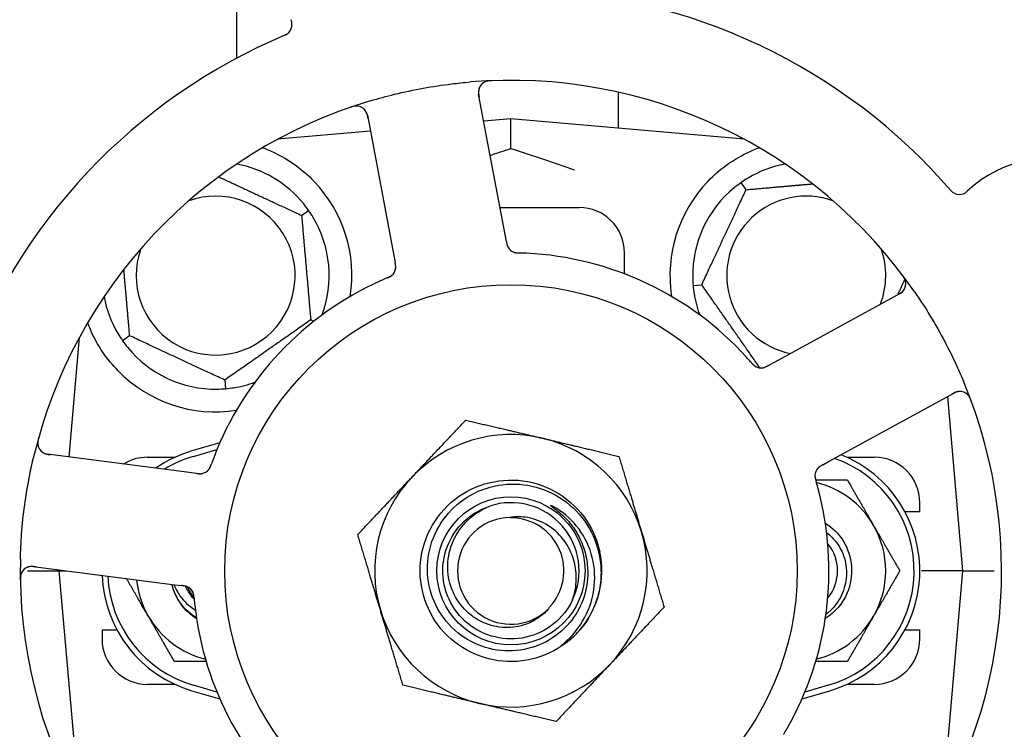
# Model space of a CAD drawing. Header units: inches. Extents: x 5 to 1128, y -85 to 748.
# Tile 60 of 256: x 125.88 to 128.59, y 226.7 to 228.65. Entities that reach past the tile are written whole.
import ezdxf

# ---------------------------------------------------------------- set-up
doc = ezdxf.new("R2010")
doc.units = ezdxf.units.IN
doc.header["$LTSCALE"] = 32
doc.header["$MEASUREMENT"] = 0
doc.layers.add('Dimension (ANSI)', color=7, linetype='Continuous', lineweight=25)
doc.layers.add('Visible (ANSI)', color=7, linetype='Continuous', lineweight=30)
doc.styles.add('Note Text (ANSI)', font='tahoma.ttf')
doc.dimstyles.new('SB Fraction-16 (ANSI)', dxfattribs={"dimscale": 32, "dimtxt": 0.125, "dimasz": 0.098425, "dimexe": 0.125, "dimexo": 0.0625, "dimgap": 0.031496, "dimtad": 0, "dimtih": 1, "dimtoh": 1, "dimdec": 4, "dimrnd": 1e-08, "dimzin": 0, "dimdsep": 46, "dimlunit": 5, "dimtxsty": 'Note Text (ANSI)', "dimcen": 0.09, "dimdle": 0.393701, "dimclrd": 256, "dimclre": 256, "dimclrt": 256, "dimadec": 0, "dimazin": 3, "dimtfac": 0.96, "dimtofl": 0, "dimtmove": 0, "dimatfit": 3, "dimfxl": 1, "dimfrac": 2, "dimtolj": 1, "dimtzin": 12, "dimlwd": -1, "dimlwe": -1, "dimarcsym": 0})

# ---------------------------------------------------------------- blocks, each defined once
blk = doc.blocks.new('*D16')
at = {"layer": 'Defpoints', "color": 0, "transparency": 16777216}
for p in [(170.3073, 471.9837), (79.417, 159.272), (130.3698, 159.272)]:
    blk.add_point(p, dxfattribs=at)
at = {"layer": 'Dimension (ANSI)', "transparency": 16777216}
for p, q in [((168.3073, 471.9837), (75.417, 471.9837)), ((79.417, 468.8341), (79.417, 327.6609)), ((79.417, 162.4216), (79.417, 320.5948)), ((128.3698, 159.272), (75.417, 159.272))]:
    blk.add_line(p, q, dxfattribs=at)
for points in [[(78.8921, 468.8341), (79.9419, 468.8341), (79.417, 471.9837)], [(78.8921, 162.4216), (79.9419, 162.4216), (79.417, 159.272)]]:
    blk.add_solid(points, dxfattribs=at)
at = {"layer": 'Dimension (ANSI)', "transparency": 16777216, "insert": (67.2142, 326.653), "char_height": 4, "attachment_point": 1, "style": 'Note Text (ANSI)'}
blk.add_mtext('\\A1;312 11/16', dxfattribs=at)

msp = doc.modelspace()

# ---------------------------------------------------------------- linework, layer by layer
at = {"layer": 'Visible (ANSI)'}
for p, q in [((126.478, 282.60308), (126.478, 228.54487)), ((127.528, 228.45158), (127.528, 228.35214)), ((127.21691, 228.05967), (127.14405, 228.44587)), ((126.83795, 228.38812), (126.91081, 228.00193)), ((127.233, 228.37795), (127.1581, 228.3714)), ((127.233, 228.29648), (127.233, 228.37795)), ((127.87499, 228.32178), (127.233, 228.37795)), ((126.84625, 228.34412), (126.59102, 228.32178)), ((127.87993, 228.18317), (127.86626, 228.20269)), ((126.65697, 228.11228), (126.67649, 228.12594)), ((127.20285, 228.1342), (127.4205, 228.1342)), ((127.22059, 228.04015), (127.21691, 228.05967)), ((126.91081, 228.00193), (126.9145, 227.98237)), ((127.5455, 227.95149), (127.5455, 228.0092)), ((127.73419, 227.91947), (127.75793, 227.92154)), ((128.30348, 227.8974), (127.95869, 227.70877)), ((126.68213, 227.8247), (126.69056, 227.82077)), ((126.04542, 227.77619), (126.01665, 227.44741)), ((126.04368, 227.77295), (126.04514, 227.77295)), ((126.18403, 227.78112), (126.16452, 227.76746)), ((127.95869, 227.70877), (127.94124, 227.69922)), ((126.44566, 227.65912), (126.44774, 227.63539)), ((128.1082, 227.4355), (128.45299, 227.62413)), ((128.47675, 227.1342), (128.43476, 227.61416)), ((126.43207, 227.48653), (126.3555, 227.4642)), ((126.34785, 227.40488), (125.95804, 227.45493)), ((126.233, 227.4467), (126.30855, 227.4467)), ((126.35988, 227.4492), (126.42415, 227.46795)), ((128.15746, 227.4467), (128.233, 227.4467)), ((128.09077, 227.42596), (128.1082, 227.4355)), ((126.36756, 227.40235), (126.34785, 227.40488)), ((128.358, 227.2967), (128.358, 227.3217)), ((128.358, 227.2967), (128.31717, 227.2967)), ((125.90326, 227.1342), (125.98925, 227.1342)), ((125.91837, 227.14597), (126.30818, 227.09592)), ((125.98948, 227.13684), (125.98925, 227.1342)), ((125.98925, 227.1342), (126.01001, 227.1342)), ((125.98925, 227.1342), (126.04542, 226.49222)), ((128.47675, 227.1342), (128.36217, 227.1342)), ((128.42059, 226.49222), (128.47675, 227.1342)), ((128.47675, 227.1342), (128.56274, 227.1342)), ((126.30818, 227.09592), (126.32792, 227.09338)), ((126.108, 226.9717), (126.14884, 226.9717)), ((126.108, 226.9717), (126.108, 226.9467)), ((128.31717, 226.9717), (128.358, 226.9717)), ((128.358, 226.9467), (128.358, 226.9717)), ((126.30855, 226.8217), (126.233, 226.8217)), ((126.3555, 226.8042), (126.43207, 226.78187)), ((126.42415, 226.80045), (126.35988, 226.8192)), ((128.03393, 226.78187), (128.1105, 226.8042)), ((128.10613, 226.8192), (128.04185, 226.80045)), ((128.233, 226.8217), (128.15746, 226.8217))]:
    msp.add_line(p, q, dxfattribs=at)
for radius in [0.7875, 0.20385]:
    msp.add_circle((127.233, 227.1342), radius, dxfattribs=at)
for centre, radius, start, end in [((127.233, 227.1342), 1.6, 40.81714, 88.5497), ((126.59944, 228.63739), 0.03125, 292.85452, 25.80207), ((127.233, 227.1342), 1.6, 112.81714, 160.5497), ((127.233, 227.1342), 1.35, 34.62287, 94.74397), ((127.17476, 228.45166), 0.03125, 92.53135, 190.68342), ((127.233, 227.1342), 1.35, 106.62287, 166.74397), ((126.80724, 228.38233), 0.03125, 10.68342, 108.83549), ((128.71342, 227.94415), 0.325, 283.56477, 133.80207), ((126.4205, 227.9467), 0.3125, 39.15807, 79.28378), ((128.0455, 227.9467), 0.3125, 100.71622, 120.84193), ((126.4205, 227.9467), 0.375, 351.21293, 43.75453), ((128.0455, 227.9467), 0.375, 136.24547, 188.78707), ((128.0455, 227.9467), 0.3125, 129.15807, 180.84193), ((128.46684, 228.20127), 0.03125, 220.85452, 313.80207), ((126.4205, 227.9467), 0.21875, 160.34111, 109.65889), ((128.0455, 227.9467), 0.21875, 70.34111, 258.47873), ((127.4205, 228.0092), 0.125, 0, 90), ((126.4205, 227.9467), 0.3125, 339.72028, 30.84193), ((127.25237, 228.04024), 0.03125, 208.67765, 250.13682), ((128.0455, 227.9467), 0.21875, 338.88811, 19.65889), ((127.233, 227.1342), 0.875, 42.19111, 87.17573), ((126.88486, 227.97091), 0.03125, 311.46904, 353.46837), ((128.28848, 227.92482), 0.03125, 298.68342, 36.83549), ((127.233, 227.1342), 0.875, 114.19111, 159.17573), ((126.4205, 227.9467), 0.3125, 190.71622, 210.84193), ((128.0455, 227.9467), 0.3125, 189.15807, 200.27972), ((126.4205, 227.9467), 0.3125, 219.15807, 270.84193), ((127.92118, 227.72387), 0.03125, 239.46904, 281.46837), ((126.4205, 227.9467), 0.375, 224.27762, 278.78707), ((126.4205, 227.9467), 0.3125, 279.15807, 290.27972), ((127.233, 227.1342), 1.35, 322.62287, 22.74397), ((128.46799, 227.59671), 0.03125, 20.53135, 118.68342), ((127.233, 227.1342), 0.375, 76.68342, 136.68342), ((125.96202, 227.48593), 0.03125, 164.53135, 262.68342), ((127.233, 227.1342), 0.375, 16.68342, 76.68342), ((126.233, 227.3217), 0.125, 90, 121.69426), ((126.45175, 227.1342), 0.34375, 106.2602, 124.73634), ((126.45175, 227.1342), 0.32812, 106.2602, 121.61609), ((128.01425, 227.1342), 0.34375, 286.2602, 68.3076), ((128.233, 227.3217), 0.125, 0, 90), ((128.01425, 227.1342), 0.32812, 286.2602, 70.60541), ((126.37729, 227.43261), 0.03125, 280.67765, 322.13682), ((127.233, 227.1342), 0.375, 136.68342, 196.68342), ((128.10069, 227.39576), 0.03125, 136.67765, 178.13682), ((128.01425, 227.1342), 0.25, 30, 76.26096), ((127.233, 227.1342), 0.875, 330.19111, 15.17573), ((127.233, 227.1342), 0.1875, 334.71096, 108.15663), ((127.233, 227.1342), 0.14696, 91.25861, 315.29572), ((127.233, 227.1342), 0.14583, 316.55117, 90.00317), ((128.01425, 227.1342), 0.25, 330, 30), ((127.233, 227.1342), 0.375, 316.68342, 16.68342), ((128.01425, 227.1342), 0.11727, 320.56429, 39.43571), ((127.233, 227.1342), 0.25, 319.96044, 12.10596), ((127.233, 227.1342), 1.35, 178.62287, 238.74397), ((125.91439, 227.11497), 0.03125, 82.68342, 180.83549), ((126.45175, 227.1342), 0.34375, 182.10255, 253.7398), ((126.45175, 227.1342), 0.32812, 182.55546, 253.7398), ((126.45175, 227.1342), 0.25, 185.68783, 210), ((126.45175, 227.1342), 0.15625, 195.94214, 199.71036), ((126.32966, 227.06165), 0.03125, 23.46904, 65.46837), ((126.45175, 227.1342), 0.11727, 202.2465, 219.43252), ((127.233, 227.1342), 0.875, 186.19111, 231.17573), ((127.233, 227.1342), 0.375, 196.68342, 256.68342), ((127.233, 227.1342), 1.6, 184.81714, 232.5497), ((126.45175, 227.1342), 0.25, 210, 256.26096), ((128.01425, 227.1342), 0.25, 283.73904, 330), ((127.233, 227.1342), 0.25, 316.19222, 319.96044), ((126.233, 226.9467), 0.125, 180, 270), ((128.233, 226.9467), 0.125, 270, 0), ((127.233, 227.1342), 0.375, 256.68342, 316.68342)]:
    msp.add_arc(centre, radius, start, end, dxfattribs=at)
for points, knots in [([(126.84681, 228.42778), (126.86878, 228.43434), (126.89078, 228.4403), (126.93884, 228.45204), (126.96526, 228.45766), (127.01784, 228.46721), (127.04367, 228.47111), (127.08675, 228.47637), (127.10401, 228.47814), (127.12135, 228.47958)], [-0.73118965, -0.73118965, -0.73118965, -0.73118965, -0.55244576, -0.55244576, -0.34137939, -0.34137939, -0.13566771, -0.13566771, 0, 0, 0, 0]), ([(127.18044, 228.48318), (127.17981, 228.48315), (127.17919, 228.48313), (127.17752, 228.48305), (127.17644, 228.48299), (127.17445, 228.48283), (127.17353, 228.48275), (127.17118, 228.48247), (127.16973, 228.48225), (127.16722, 228.48176), (127.16612, 228.48149), (127.16427, 228.48096), (127.16348, 228.4807), (127.16193, 228.48012), (127.16119, 228.4798), (127.16039, 228.47941), (127.16022, 228.47932), (127.16007, 228.47925)], [0, 0, 0, 0, 0.005149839, 0.005149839, 0.013554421, 0.013554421, 0.020527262, 0.020527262, 0.031641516, 0.031641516, 0.041623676, 0.041623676, 0.051235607, 0.051235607, 0.06373445, 0.06373445, 0.067355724, 0.067355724, 0.067355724, 0.067355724]), ([(127.14506, 228.46138), (127.14497, 228.4611), (127.14487, 228.46075), (127.14441, 228.45901), (127.14409, 228.45729), (127.1438, 228.45413), (127.14375, 228.45261), (127.14389, 228.44874), (127.14414, 228.4463), (127.14467, 228.44278), (127.14485, 228.44175), (127.1452, 228.43977), (127.14538, 228.43883), (127.14556, 228.43789)], [0.058736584, 0.058736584, 0.058736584, 0.058736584, 0.064782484, 0.064782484, 0.086145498, 0.086145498, 0.103238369, 0.103238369, 0.123434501, 0.123434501, 0.131598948, 0.131598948, 0.13893919, 0.13893919, 0.13893919, 0.13893919]), ([(126.81102, 228.41335), (126.81073, 228.41338), (126.81037, 228.41341), (126.80917, 228.41349), (126.80824, 228.41351), (126.80614, 228.41344), (126.80488, 228.41333), (126.80271, 228.413), (126.80202, 228.41288), (126.80029, 228.41253), (126.79922, 228.41228), (126.79696, 228.4117), (126.79575, 228.41135), (126.79387, 228.41076), (126.79317, 228.41053), (126.7918, 228.41007), (126.79113, 228.40984), (126.79045, 228.4096)], [0.051298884, 0.051298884, 0.051298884, 0.051298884, 0.057269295, 0.057269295, 0.069785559, 0.069785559, 0.08363266, 0.08363266, 0.08945843, 0.08945843, 0.097820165, 0.097820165, 0.107290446, 0.107290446, 0.113094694, 0.113094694, 0.118968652, 0.118968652, 0.118968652, 0.118968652]), ([(126.83945, 228.38016), (126.83928, 228.38108), (126.8391, 228.38202), (126.83839, 228.38563), (126.83778, 228.38829), (126.83647, 228.39265), (126.83579, 228.39447), (126.83448, 228.39739), (126.83379, 228.39866), (126.83256, 228.40058), (126.83207, 228.40128), (126.83152, 228.402), (126.83141, 228.40214), (126.8313, 228.40227)], [0, 0, 0, 0, 0.007248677, 0.007248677, 0.028564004, 0.028564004, 0.047482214, 0.047482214, 0.065361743, 0.065361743, 0.076705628, 0.076705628, 0.079955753, 0.079955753, 0.079955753, 0.079955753]), ([(126.54987, 228.29853), (126.56118, 228.29438), (126.57288, 228.28955), (126.60129, 228.27583), (126.62075, 228.26461), (126.65803, 228.23778), (126.67587, 228.22223), (126.69137, 228.20604)], [1.39089206, 1.39089206, 1.39089206, 1.39089206, 1.4959744, 1.4959744, 1.66977331, 1.66977331, 1.84048199, 1.84048199, 1.84048199, 1.84048199]), ([(127.77464, 228.20604), (127.79247, 228.22467), (127.81305, 228.2421), (127.85599, 228.27135), (127.87837, 228.28311), (127.90415, 228.29409), (127.91011, 228.29642), (127.91608, 228.2986)], [0.51551539, 0.51551539, 0.51551539, 0.51551539, 0.71204276, 0.71204276, 0.91166133, 0.91166133, 0.96773016, 0.96773016, 0.96773016, 0.96773016]), ([(127.22059, 228.04014), (127.22069, 228.03963), (127.22079, 228.0391), (127.22098, 228.03809), (127.22108, 228.03759), (127.2213, 228.03648), (127.22142, 228.03586), (127.22189, 228.03368), (127.22223, 228.0323), (127.22286, 228.03015), (127.22317, 228.02922), (127.22382, 228.02759), (127.22413, 228.02688), (127.22469, 228.02574), (127.22496, 228.02524), (127.22512, 228.02495), (127.22514, 228.02492), (127.22514, 228.02492), (127.22514, 228.02492), (127.22514, 228.02492)], [0, 0, 0, 0, 0.004355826, 0.004355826, 0.008687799, 0.008687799, 0.014307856, 0.014307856, 0.029588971, 0.029588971, 0.043844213, 0.043844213, 0.054171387, 0.054171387, 0.06195455, 0.06195455, 0.063871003, 0.063871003, 0.063878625, 0.063878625, 0.063878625, 0.063878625]), ([(127.2206, 228.0401), (127.22065, 228.03981), (127.22071, 228.03952), (127.22101, 228.03791), (127.22128, 228.03656), (127.2219, 228.03376), (127.22227, 228.03228), (127.22306, 228.0297), (127.22347, 228.02855), (127.22435, 228.02645), (127.22484, 228.02548), (127.22528, 228.02467), (127.22535, 228.02456), (127.2254, 228.02446)], [0, 0, 0, 0, 0.002309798, 0.002309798, 0.012623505, 0.012623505, 0.02433842, 0.02433842, 0.035397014, 0.035397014, 0.047442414, 0.047442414, 0.049661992, 0.049661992, 0.049661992, 0.049661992]), ([(127.24105, 228.01112), (127.24127, 228.01104), (127.24155, 228.01093), (127.24238, 228.01065), (127.243, 228.01047), (127.2443, 228.01013), (127.24498, 228.00997), (127.24637, 228.00971), (127.24706, 228.0096), (127.24872, 228.00937), (127.24974, 228.00926), (127.25126, 228.00914), (127.25172, 228.00911), (127.25338, 228.009), (127.25462, 228.00895), (127.25624, 228.0089), (127.25664, 228.00888), (127.25721, 228.00887), (127.25739, 228.00886), (127.25757, 228.00886)], [0.044252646, 0.044252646, 0.044252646, 0.044252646, 0.05067159, 0.05067159, 0.061250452, 0.061250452, 0.07105005, 0.07105005, 0.078610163, 0.078610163, 0.087196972, 0.087196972, 0.090753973, 0.090753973, 0.100050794, 0.100050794, 0.103147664, 0.103147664, 0.104517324, 0.104517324, 0.104517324, 0.104517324]), ([(127.2414, 228.01098), (127.2414, 228.01098), (127.24143, 228.01097), (127.24156, 228.01092), (127.24169, 228.01088), (127.24211, 228.01073), (127.24246, 228.01062), (127.24363, 228.01026), (127.24454, 228.01003), (127.24651, 228.00964), (127.24754, 228.00948), (127.24997, 228.0092), (127.25142, 228.00909), (127.25424, 228.00895), (127.25563, 228.00891), (127.25718, 228.00887), (127.25737, 228.00886), (127.25757, 228.00886)], [0.030853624, 0.030853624, 0.030853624, 0.030853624, 0.032941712, 0.032941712, 0.036385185, 0.036385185, 0.042347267, 0.042347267, 0.055267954, 0.055267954, 0.065838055, 0.065838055, 0.077516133, 0.077516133, 0.087897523, 0.087897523, 0.089364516, 0.089364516, 0.089364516, 0.089364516]), ([(126.91573, 227.96609), (126.91575, 227.96618), (126.91576, 227.96628), (126.9158, 227.96658), (126.91583, 227.9668), (126.91593, 227.9678), (126.916, 227.96874), (126.91603, 227.971), (126.91597, 227.97243), (126.91569, 227.97534), (126.91548, 227.97684), (126.91512, 227.97899), (126.915, 227.97967), (126.91481, 227.98067), (126.91475, 227.98101), (126.91463, 227.98168), (126.91457, 227.982), (126.9145, 227.98233)], [0.038929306, 0.038929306, 0.038929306, 0.038929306, 0.040726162, 0.040726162, 0.043941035, 0.043941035, 0.054249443, 0.054249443, 0.066768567, 0.066768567, 0.078206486, 0.078206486, 0.083402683, 0.083402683, 0.086046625, 0.086046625, 0.088630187, 0.088630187, 0.088630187, 0.088630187]), ([(126.91585, 227.96689), (126.91585, 227.96689), (126.91585, 227.9669), (126.91586, 227.96697), (126.91589, 227.96719), (126.91596, 227.96788), (126.916, 227.96842), (126.91607, 227.96964), (126.91608, 227.9703), (126.91606, 227.97116), (126.91605, 227.97137), (126.91599, 227.97296), (126.9158, 227.97478), (126.91535, 227.9777), (126.9152, 227.97856), (126.91495, 227.97992), (126.91487, 227.98039), (126.91469, 227.98134), (126.9146, 227.98184), (126.9145, 227.98233)], [0.028019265, 0.028019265, 0.028019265, 0.028019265, 0.028672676, 0.028672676, 0.033062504, 0.033062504, 0.040781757, 0.040781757, 0.051074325, 0.051074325, 0.054504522, 0.054504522, 0.075062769, 0.075062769, 0.083066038, 0.083066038, 0.087153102, 0.087153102, 0.091266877, 0.091266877, 0.091266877, 0.091266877]), ([(126.8914, 227.93977), (126.89096, 227.93958), (126.89049, 227.93938), (126.88999, 227.93916), (126.88548, 227.93724), (126.87935, 227.93457), (126.87444, 227.93236)], [0.48080563, 0.48080563, 0.48080563, 0.48080563, 0.5329828, 0.5329828, 0.5329828, 1, 1, 1, 1]), ([(126.89143, 227.93978), (126.89171, 227.9399), (126.89199, 227.94001), (126.89273, 227.94033), (126.8932, 227.94053), (126.89465, 227.94116), (126.89565, 227.94161), (126.89772, 227.94258), (126.89879, 227.94312), (126.90087, 227.94423), (126.90183, 227.94481), (126.90369, 227.94602), (126.90448, 227.94662), (126.90544, 227.94741), (126.9057, 227.94763), (126.90589, 227.9478)], [0.001596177, 0.001596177, 0.001596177, 0.001596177, 0.00393777, 0.00393777, 0.007842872, 0.007842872, 0.016055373, 0.016055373, 0.025513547, 0.025513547, 0.037191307, 0.037191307, 0.054193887, 0.054193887, 0.06155888, 0.06155888, 0.06155888, 0.06155888]), ([(126.89143, 227.93978), (126.89194, 227.93999), (126.89244, 227.94021), (126.89344, 227.94063), (126.89394, 227.94085), (126.89561, 227.94157), (126.89677, 227.9421), (126.89864, 227.94301), (126.8994, 227.9434), (126.9011, 227.94433), (126.90197, 227.94485), (126.90347, 227.94585), (126.90412, 227.94633), (126.90513, 227.94713), (126.90553, 227.94748), (126.90577, 227.94769), (126.9058, 227.94772), (126.90581, 227.94773), (126.90581, 227.94773), (126.90581, 227.94773)], [0, 0, 0, 0, 0.004180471, 0.004180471, 0.008305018, 0.008305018, 0.018114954, 0.018114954, 0.025612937, 0.025612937, 0.036850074, 0.036850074, 0.047489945, 0.047489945, 0.056089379, 0.056089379, 0.058286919, 0.058286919, 0.058652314, 0.058652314, 0.058652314, 0.058652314]), ([(128.31915, 227.93081), (128.31909, 227.93109), (128.31901, 227.93144), (128.31871, 227.93261), (128.31844, 227.9335), (128.31772, 227.93547), (128.31723, 227.93664), (128.31624, 227.9386), (128.31591, 227.93922), (128.31505, 227.94076), (128.31449, 227.9417), (128.31323, 227.94367), (128.31252, 227.94471), (128.31139, 227.94632), (128.31095, 227.94691), (128.31008, 227.94808), (128.30966, 227.94864), (128.30922, 227.94922)], [0.051298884, 0.051298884, 0.051298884, 0.051298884, 0.057269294, 0.057269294, 0.069785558, 0.069785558, 0.083632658, 0.083632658, 0.089458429, 0.089458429, 0.097820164, 0.097820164, 0.107290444, 0.107290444, 0.113094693, 0.113094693, 0.118968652, 0.118968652, 0.118968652, 0.118968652]), ([(128.29636, 227.89351), (128.29719, 227.89396), (128.29802, 227.89442), (128.30124, 227.89622), (128.30358, 227.89762), (128.30733, 227.90021), (128.30885, 227.90142), (128.31121, 227.90357), (128.31221, 227.90462), (128.31366, 227.90637), (128.31417, 227.90706), (128.31468, 227.9078), (128.31479, 227.90796), (128.31488, 227.9081)], [0, 0, 0, 0, 0.007248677, 0.007248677, 0.028564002, 0.028564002, 0.047482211, 0.047482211, 0.06536174, 0.06536174, 0.076705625, 0.076705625, 0.079955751, 0.079955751, 0.079955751, 0.079955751]), ([(128.34393, 227.90123), (128.35696, 227.88237), (128.36942, 227.86329), (128.3955, 227.82109), (128.40907, 227.7976), (128.43408, 227.75111), (128.44546, 227.72841), (128.46377, 227.68921), (128.47105, 227.67277), (128.47803, 227.65613)], [-0.73117437, -0.73117437, -0.73117437, -0.73117437, -0.55243049, -0.55243049, -0.34047291, -0.34047291, -0.14064238, -0.14064238, 0, 0, 0, 0]), ([(126.15202, 227.6849), (126.13725, 227.70004), (126.12333, 227.71699), (126.09656, 227.756), (126.08466, 227.77841), (126.07361, 227.80414), (126.07131, 227.80985), (126.06917, 227.8156)], [0.55181372, 0.55181372, 0.55181372, 0.55181372, 0.71000954, 0.71000954, 0.90366002, 0.90366002, 0.95550669, 0.95550669, 0.95550669, 0.95550669]), ([(127.89358, 227.70802), (127.89326, 227.70838), (127.89293, 227.70876), (127.89257, 227.70918), (127.88935, 227.71287), (127.88491, 227.71787), (127.8813, 227.72186)], [0.48080563, 0.48080563, 0.48080563, 0.48080563, 0.5329828, 0.5329828, 0.5329828, 1, 1, 1, 1]), ([(127.8936, 227.70799), (127.8938, 227.70776), (127.894, 227.70754), (127.89453, 227.70693), (127.89486, 227.70654), (127.89591, 227.70535), (127.89665, 227.70454), (127.89821, 227.70288), (127.89905, 227.70203), (127.90075, 227.70039), (127.9016, 227.69966), (127.90332, 227.69826), (127.90414, 227.69769), (127.90519, 227.69702), (127.90548, 227.69685), (127.9057, 227.69672)], [0.001596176, 0.001596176, 0.001596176, 0.001596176, 0.003937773, 0.003937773, 0.007842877, 0.007842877, 0.016055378, 0.016055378, 0.025513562, 0.025513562, 0.037191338, 0.037191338, 0.0541939, 0.0541939, 0.061558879, 0.061558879, 0.061558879, 0.061558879]), ([(127.8936, 227.70799), (127.89396, 227.70758), (127.89432, 227.70716), (127.89504, 227.70634), (127.89539, 227.70593), (127.8966, 227.70457), (127.89746, 227.70363), (127.8989, 227.70214), (127.8995, 227.70154), (127.90091, 227.7002), (127.90168, 227.69954), (127.90309, 227.69842), (127.90375, 227.69795), (127.90482, 227.69724), (127.90528, 227.69696), (127.90555, 227.6968), (127.90559, 227.69678), (127.9056, 227.69677), (127.9056, 227.69677), (127.9056, 227.69677)], [0, 0, 0, 0, 0.004180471, 0.004180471, 0.008305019, 0.008305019, 0.018114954, 0.018114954, 0.025612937, 0.025612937, 0.036850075, 0.036850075, 0.047489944, 0.047489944, 0.05608938, 0.05608938, 0.05828692, 0.05828692, 0.058652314, 0.058652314, 0.058652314, 0.058652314]), ([(127.92613, 227.69301), (127.92622, 227.69303), (127.92632, 227.69304), (127.92662, 227.6931), (127.92684, 227.69314), (127.92782, 227.69335), (127.92874, 227.69358), (127.9309, 227.69425), (127.93224, 227.69475), (127.93492, 227.69591), (127.93628, 227.69658), (127.93821, 227.69758), (127.93882, 227.6979), (127.93972, 227.69839), (127.94002, 227.69856), (127.94062, 227.69888), (127.94091, 227.69904), (127.9412, 227.6992)], [0.038929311, 0.038929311, 0.038929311, 0.038929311, 0.040726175, 0.040726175, 0.043941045, 0.043941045, 0.054249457, 0.054249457, 0.066768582, 0.066768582, 0.078206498, 0.078206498, 0.083402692, 0.083402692, 0.086046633, 0.086046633, 0.088630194, 0.088630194, 0.088630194, 0.088630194]), ([(127.92693, 227.69315), (127.92693, 227.69315), (127.92694, 227.69315), (127.92701, 227.69316), (127.92723, 227.6932), (127.9279, 227.69335), (127.92843, 227.69347), (127.92961, 227.69379), (127.93025, 227.69399), (127.93105, 227.69427), (127.93126, 227.69434), (127.93275, 227.69489), (127.93442, 227.69563), (127.93705, 227.69696), (127.93783, 227.69737), (127.93904, 227.69802), (127.93946, 227.69825), (127.94032, 227.69872), (127.94076, 227.69896), (127.9412, 227.6992)], [0.028019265, 0.028019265, 0.028019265, 0.028019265, 0.028672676, 0.028672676, 0.033062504, 0.033062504, 0.040781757, 0.040781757, 0.051074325, 0.051074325, 0.054504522, 0.054504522, 0.07506277, 0.07506277, 0.083066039, 0.083066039, 0.087153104, 0.087153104, 0.091266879, 0.091266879, 0.091266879, 0.091266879]), ([(128.46805, 227.62796), (128.46775, 227.62796), (128.46739, 227.62795), (128.4656, 227.62785), (128.46385, 227.62762), (128.46076, 227.62692), (128.45931, 227.6265), (128.45567, 227.62517), (128.45342, 227.62418), (128.45024, 227.62258), (128.44931, 227.6221), (128.44754, 227.62115), (128.4467, 227.62069), (128.44586, 227.62023)], [0.058736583, 0.058736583, 0.058736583, 0.058736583, 0.064782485, 0.064782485, 0.086145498, 0.086145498, 0.103238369, 0.103238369, 0.123434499, 0.123434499, 0.131598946, 0.131598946, 0.138939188, 0.138939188, 0.138939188, 0.138939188]), ([(128.49971, 227.60105), (128.4995, 227.60164), (128.49928, 227.60222), (128.49869, 227.60379), (128.4983, 227.60479), (128.49754, 227.60663), (128.49717, 227.60748), (128.49618, 227.60964), (128.49552, 227.61095), (128.49428, 227.61318), (128.49368, 227.61414), (128.49261, 227.61574), (128.49212, 227.61641), (128.49108, 227.61771), (128.49055, 227.61831), (128.48993, 227.61896), (128.4898, 227.61909), (128.48968, 227.61921)], [0, 0, 0, 0, 0.005149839, 0.005149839, 0.013554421, 0.013554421, 0.020527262, 0.020527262, 0.031641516, 0.031641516, 0.041623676, 0.041623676, 0.051235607, 0.051235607, 0.06373445, 0.06373445, 0.067355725, 0.067355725, 0.067355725, 0.067355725]), ([(125.93381, 227.50107), (125.93364, 227.50046), (125.93347, 227.49987), (125.93302, 227.49825), (125.93275, 227.49721), (125.93228, 227.49527), (125.93208, 227.49437), (125.93162, 227.49204), (125.93138, 227.49059), (125.93108, 227.48806), (125.93099, 227.48693), (125.93091, 227.485), (125.93092, 227.48417), (125.93099, 227.48251), (125.93107, 227.48172), (125.9312, 227.48083), (125.93122, 227.48064), (125.93125, 227.48048)], [0, 0, 0, 0, 0.005149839, 0.005149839, 0.013554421, 0.013554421, 0.020527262, 0.020527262, 0.031641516, 0.031641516, 0.041623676, 0.041623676, 0.051235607, 0.051235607, 0.06373445, 0.06373445, 0.067355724, 0.067355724, 0.067355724, 0.067355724]), ([(125.9436, 227.46068), (125.94385, 227.46051), (125.94415, 227.46031), (125.94566, 227.45933), (125.9472, 227.45849), (125.95011, 227.45724), (125.95154, 227.45673), (125.95526, 227.45567), (125.95766, 227.45515), (125.96117, 227.45457), (125.96221, 227.45441), (125.9642, 227.45414), (125.96515, 227.45402), (125.9661, 227.4539)], [0.058736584, 0.058736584, 0.058736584, 0.058736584, 0.064782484, 0.064782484, 0.086145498, 0.086145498, 0.103238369, 0.103238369, 0.123434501, 0.123434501, 0.131598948, 0.131598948, 0.13893919, 0.13893919, 0.13893919, 0.13893919]), ([(125.88339, 227.16665), (125.88394, 227.18957), (125.88507, 227.21233), (125.88877, 227.26167), (125.89158, 227.28854), (125.89875, 227.34149), (125.90302, 227.36727), (125.91133, 227.40986), (125.91498, 227.42682), (125.91897, 227.44376)], [-0.73118965, -0.73118965, -0.73118965, -0.73118965, -0.55244576, -0.55244576, -0.34137939, -0.34137939, -0.13566771, -0.13566771, 0, 0, 0, 0]), ([(126.40149, 227.41284), (126.40164, 227.41302), (126.40182, 227.41326), (126.40235, 227.41396), (126.40271, 227.41449), (126.40344, 227.41562), (126.4038, 227.41622), (126.40448, 227.41746), (126.4048, 227.41808), (126.40552, 227.41959), (126.40594, 227.42053), (126.40653, 227.42194), (126.4067, 227.42236), (126.40731, 227.42391), (126.40775, 227.42507), (126.4083, 227.42659), (126.40843, 227.42697), (126.40863, 227.42751), (126.40869, 227.42768), (126.40875, 227.42785)], [0.044252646, 0.044252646, 0.044252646, 0.044252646, 0.05067159, 0.05067159, 0.061250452, 0.061250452, 0.07105005, 0.07105005, 0.078610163, 0.078610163, 0.087196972, 0.087196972, 0.090753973, 0.090753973, 0.100050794, 0.100050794, 0.103147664, 0.103147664, 0.104517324, 0.104517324, 0.104517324, 0.104517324]), ([(126.40173, 227.41313), (126.40173, 227.41313), (126.40175, 227.41315), (126.40183, 227.41326), (126.40192, 227.41337), (126.40219, 227.41373), (126.4024, 227.41402), (126.40311, 227.41503), (126.40361, 227.41582), (126.40458, 227.41757), (126.40505, 227.41851), (126.40607, 227.42073), (126.40662, 227.42208), (126.40763, 227.42471), (126.4081, 227.42602), (126.40862, 227.42748), (126.40868, 227.42766), (126.40875, 227.42785)], [0.030853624, 0.030853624, 0.030853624, 0.030853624, 0.032941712, 0.032941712, 0.036385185, 0.036385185, 0.042347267, 0.042347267, 0.055267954, 0.055267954, 0.065838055, 0.065838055, 0.077516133, 0.077516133, 0.087897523, 0.087897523, 0.089364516, 0.089364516, 0.089364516, 0.089364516]), ([(128.09073, 227.42594), (128.09047, 227.42579), (128.09021, 227.42565), (128.08878, 227.42486), (128.08757, 227.4242), (128.0851, 227.42274), (128.08381, 227.42193), (128.0816, 227.42038), (128.08063, 227.41963), (128.07891, 227.41815), (128.07813, 227.41738), (128.07751, 227.41671), (128.07742, 227.41662), (128.07734, 227.41653)], [0, 0, 0, 0, 0.002309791, 0.002309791, 0.012623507, 0.012623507, 0.024338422, 0.024338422, 0.035397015, 0.035397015, 0.047442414, 0.047442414, 0.049661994, 0.049661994, 0.049661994, 0.049661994]), ([(128.09077, 227.42596), (128.09031, 227.4257), (128.08984, 227.42545), (128.08894, 227.42495), (128.08849, 227.42471), (128.0875, 227.42415), (128.08696, 227.42384), (128.08503, 227.42273), (128.08381, 227.42197), (128.08196, 227.42071), (128.08118, 227.42013), (128.07982, 227.41901), (128.07925, 227.41849), (128.07834, 227.41761), (128.07795, 227.4172), (128.07772, 227.41696), (128.07769, 227.41693), (128.07769, 227.41693), (128.07769, 227.41693), (128.07769, 227.41693)], [0, 0, 0, 0, 0.004355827, 0.004355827, 0.008687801, 0.008687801, 0.014307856, 0.014307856, 0.029588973, 0.029588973, 0.043844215, 0.043844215, 0.054171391, 0.054171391, 0.061954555, 0.061954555, 0.063871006, 0.063871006, 0.063878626, 0.063878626, 0.063878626, 0.063878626]), ([(126.36756, 227.40235), (126.36809, 227.40228), (126.36862, 227.40221), (126.36964, 227.40209), (126.37014, 227.40202), (126.37127, 227.40189), (126.37189, 227.40182), (126.37411, 227.40159), (126.37554, 227.40148), (126.37777, 227.40141), (126.37875, 227.40143), (126.3805, 227.40154), (126.38127, 227.40162), (126.38253, 227.4018), (126.38309, 227.4019), (126.38341, 227.40196), (126.38345, 227.40197), (126.38345, 227.40197), (126.38345, 227.40197), (126.38345, 227.40197)], [0, 0, 0, 0, 0.004355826, 0.004355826, 0.008687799, 0.008687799, 0.014307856, 0.014307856, 0.029588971, 0.029588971, 0.043844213, 0.043844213, 0.054171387, 0.054171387, 0.06195455, 0.06195455, 0.063871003, 0.063871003, 0.063878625, 0.063878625, 0.063878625, 0.063878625]), ([(126.36761, 227.40234), (126.3679, 227.40231), (126.36819, 227.40227), (126.36982, 227.40206), (126.37119, 227.4019), (126.37404, 227.40162), (126.37556, 227.40152), (126.37826, 227.40147), (126.37948, 227.40151), (126.38175, 227.40169), (126.38283, 227.40186), (126.38373, 227.40203), (126.38386, 227.40206), (126.38397, 227.40208)], [0, 0, 0, 0, 0.002309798, 0.002309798, 0.012623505, 0.012623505, 0.02433842, 0.02433842, 0.035397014, 0.035397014, 0.047442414, 0.047442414, 0.049661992, 0.049661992, 0.049661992, 0.049661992]), ([(127.41342, 226.96114), (127.36482, 226.91048), (127.29411, 226.88182), (127.22395, 226.88437), (127.15382, 226.8869), (127.08539, 226.92058), (127.04058, 226.97459), (126.99579, 227.02859), (126.97534, 227.10205), (126.98579, 227.17142), (126.99648, 227.24241), (127.0394, 227.3079), (127.10023, 227.34603), (127.16043, 227.38376), (127.23711, 227.39407), (127.30514, 227.37357), (127.3731, 227.35309), (127.43126, 227.30222), (127.46062, 227.2376), (127.46803, 227.22128), (127.47358, 227.20415), (127.47725, 227.18662)], [5.2445607, 5.2445607, 5.2445607, 5.2445607, 6.086966, 6.086966, 6.086966, 6.9291128, 6.9291128, 6.9291128, 7.7710085, 7.7710085, 7.7710085, 8.6324711, 8.6324711, 8.6324711, 9.4850832, 9.4850832, 9.4850832, 10.3367446, 10.3367446, 10.3367446, 10.5518672, 10.5518672, 10.5518672, 10.5518672]), ([(128.06947, 227.39716), (128.06947, 227.39716), (128.06946, 227.39713), (128.06946, 227.39699), (128.06945, 227.39685), (128.06945, 227.3964), (128.06944, 227.39604), (128.06947, 227.39481), (128.06953, 227.39387), (128.06977, 227.39188), (128.06994, 227.39085), (128.07042, 227.38845), (128.07077, 227.38704), (128.0715, 227.38431), (128.07189, 227.38298), (128.07233, 227.38149), (128.07239, 227.38131), (128.07244, 227.38112)], [0.030853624, 0.030853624, 0.030853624, 0.030853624, 0.032941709, 0.032941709, 0.03638518, 0.03638518, 0.042347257, 0.042347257, 0.055267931, 0.055267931, 0.065838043, 0.065838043, 0.077516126, 0.077516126, 0.087897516, 0.087897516, 0.089364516, 0.089364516, 0.089364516, 0.089364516]), ([(128.06949, 227.39753), (128.06948, 227.3973), (128.06947, 227.397), (128.06946, 227.39612), (128.06947, 227.39548), (128.06955, 227.39414), (128.06961, 227.39343), (128.06979, 227.39203), (128.06989, 227.39135), (128.07019, 227.3897), (128.07041, 227.38869), (128.07076, 227.38721), (128.07087, 227.38676), (128.07128, 227.38515), (128.07162, 227.38395), (128.07207, 227.3824), (128.07218, 227.38201), (128.07234, 227.38146), (128.07239, 227.38129), (128.07244, 227.38112)], [0.044252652, 0.044252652, 0.044252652, 0.044252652, 0.050671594, 0.050671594, 0.061250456, 0.061250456, 0.071050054, 0.071050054, 0.078610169, 0.078610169, 0.087196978, 0.087196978, 0.090753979, 0.090753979, 0.100050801, 0.100050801, 0.10314767, 0.10314767, 0.10451733, 0.10451733, 0.10451733, 0.10451733]), ([(127.44424, 227.12142), (127.44347, 227.09793), (127.43878, 227.07474), (127.42198, 227.03063), (127.40991, 227.01003), (127.37667, 226.97015), (127.35454, 226.95225), (127.3044, 226.92574), (127.27684, 226.9175), (127.21981, 226.91196), (127.19089, 226.91483), (127.13546, 226.93153), (127.10953, 226.94531), (127.06414, 226.98219), (127.04519, 227.00501), (127.01693, 227.05688), (127.00798, 227.08547), (127.00147, 227.14478), (127.00408, 227.17492), (127.02073, 227.23282), (127.03473, 227.25999), (127.07249, 227.30768), (127.09598, 227.32769), (127.14955, 227.35776), (127.17916, 227.36744), (127.24072, 227.37499), (127.27208, 227.37268), (127.33247, 227.35613), (127.36087, 227.34195), (127.41091, 227.30335), (127.432, 227.27922), (127.46393, 227.224), (127.47437, 227.19338), (127.47867, 227.16163)], [-3.5801326, -3.5801326, -3.5801326, -3.5801326, -3.4004535, -3.4004535, -3.2191752, -3.2191752, -3.0035583, -3.0035583, -2.7857358, -2.7857358, -2.5657084, -2.5657084, -2.3434763, -2.3434763, -2.1190401, -2.1190401, -1.8924003, -1.8924003, -1.6635571, -1.6635571, -1.4325112, -1.4325112, -1.1992628, -1.1992628, -0.9638125, -0.9638125, -0.7261606, -0.7261606, -0.4863077, -0.4863077, -0.244254, -0.244254, 0, 0, 0, 0]), ([(127.40253, 227.0541), (127.3783, 227.00282), (127.32959, 226.96378), (127.27426, 226.9513), (127.21893, 226.93882), (127.15819, 226.95316), (127.11429, 226.98907), (127.07047, 227.02491), (127.04438, 227.08145), (127.04554, 227.13804), (127.0467, 227.19473), (127.07519, 227.25025), (127.12057, 227.28425), (127.13688, 227.29648), (127.15525, 227.30582), (127.17463, 227.3121)], [5.153766, 5.153766, 5.153766, 5.153766, 6.061332, 6.061332, 6.061332, 6.968806, 6.968806, 6.968806, 7.8744508, 7.8744508, 7.8744508, 8.7817425, 8.7817425, 8.7817425, 9.107885, 9.107885, 9.107885, 9.107885]), ([(127.33745, 227.03082), (127.32965, 227.02164), (127.32075, 227.01345), (127.30007, 226.99861), (127.28819, 226.9923), (127.25675, 226.9806), (127.23666, 226.97738), (127.1958, 226.97877), (127.17544, 226.98357), (127.13716, 227.00086), (127.11969, 227.01338), (127.09007, 227.04476), (127.07837, 227.06347), (127.06252, 227.10482), (127.05872, 227.12713), (127.0598, 227.17254), (127.0649, 227.19518), (127.08363, 227.2378), (127.09727, 227.25727), (127.13162, 227.29036), (127.15213, 227.30349), (127.17457, 227.31237)], [-1.5503297, -1.5503297, -1.5503297, -1.5503297, -1.4577971, -1.4577971, -1.3550285, -1.3550285, -1.200467, -1.200467, -1.0416694, -1.0416694, -0.8786368, -0.8786368, -0.7113708, -0.7113708, -0.5398726, -0.5398726, -0.3641439, -0.3641439, -0.1841858, -0.1841858, 0, 0, 0, 0]), ([(127.34988, 227.31062), (127.34841, 227.31142), (127.34674, 227.31228), (127.34463, 227.31325), (127.34366, 227.31367), (127.34285, 227.31391), (127.34268, 227.31395), (127.3425, 227.31397), (127.34245, 227.31397), (127.34239, 227.31396), (127.34236, 227.31395), (127.34233, 227.31393), (127.34232, 227.31392), (127.34231, 227.31389), (127.3423, 227.31388), (127.3423, 227.31384), (127.34231, 227.31381), (127.34234, 227.31374), (127.34238, 227.31369), (127.34252, 227.3135), (127.3427, 227.31331), (127.34366, 227.31245), (127.34495, 227.31149), (127.35273, 227.30575), (127.36641, 227.29626), (127.38145, 227.28106)], [-0.32002064, -0.32002064, -0.32002064, -0.32002064, -0.25037654, -0.25037654, -0.22022079, -0.22022079, -0.21319305, -0.21319305, -0.21059304, -0.21059304, -0.20923641, -0.20923641, -0.20821255, -0.20821255, -0.20712521, -0.20712521, -0.2055378, -0.2055378, -0.20262718, -0.20262718, -0.19315319, -0.19315319, -0.1629071, -0.1629071, 0, 0, 0, 0]), ([(127.37854, 226.93439), (127.40189, 226.95422), (127.42133, 226.97822), (127.45024, 227.03243), (127.45936, 227.06218), (127.46538, 227.12259), (127.46258, 227.15262), (127.44568, 227.20899), (127.43209, 227.23486), (127.39618, 227.2791), (127.37448, 227.29724), (127.34988, 227.31062)], [-1.1317323, -1.1317323, -1.1317323, -1.1317323, -0.8984595, -0.8984595, -0.6634575, -0.6634575, -0.435379, -0.435379, -0.2142259, -0.2142259, 0, 0, 0, 0]), ([(127.40253, 227.0541), (127.40802, 227.06983), (127.41137, 227.08622), (127.41351, 227.1196), (127.41225, 227.13643), (127.40375, 227.17478), (127.39472, 227.19558), (127.36957, 227.2316), (127.35401, 227.24668), (127.31871, 227.26929), (127.29951, 227.27692), (127.26297, 227.28349), (127.24619, 227.28372), (127.22977, 227.28112)], [-0.89666376, -0.89666376, -0.89666376, -0.89666376, -0.7697294, -0.7697294, -0.64162523, -0.64162523, -0.47009117, -0.47009117, -0.30597672, -0.30597672, -0.14928046, -0.14928046, -0.02134877, -0.02134877, -0.02134877, -0.02134877]), ([(127.38145, 227.28106), (127.39126, 227.27115), (127.40008, 227.26038), (127.41694, 227.23521), (127.42448, 227.22063), (127.44047, 227.17854), (127.44518, 227.15005), (127.44424, 227.12142)], [-0.44935864, -0.44935864, -0.44935864, -0.44935864, -0.34320731, -0.34320731, -0.21838639, -0.21838639, 0, 0, 0, 0]), ([(128.09783, 227.26583), (128.11763, 227.25329), (128.1347, 227.23646), (128.14705, 227.21653), (128.17324, 227.17428), (128.17753, 227.11923), (128.1582, 227.07343), (128.14593, 227.04437), (128.12436, 227.01953), (128.09783, 227.00252)], [6.8488771, 6.8488771, 6.8488771, 6.8488771, 7.2990044, 7.2990044, 7.2990044, 8.2534333, 8.2534333, 8.2534333, 8.8590861, 8.8590861, 8.8590861, 8.8590861]), ([(128.10166, 227.2394), (128.10679, 227.23549), (128.11166, 227.23121), (128.1289, 227.21373), (128.13892, 227.1985), (128.15273, 227.16479), (128.15627, 227.1466), (128.15623, 227.10958), (128.15254, 227.09112), (128.13821, 227.05635), (128.12762, 227.04042), (128.10971, 227.02234), (128.10484, 227.01804), (128.09972, 227.01408)], [-1.06231766, -1.06231766, -1.06231766, -1.06231766, -1.01273267, -1.01273267, -0.87465824, -0.87465824, -0.73438222, -0.73438222, -0.59190522, -0.59190522, -0.44722789, -0.44722789, -0.39760805, -0.39760805, -0.39760805, -0.39760805]), ([(127.47867, 227.16163), (127.48104, 227.14417), (127.48149, 227.1265), (127.47853, 227.09111), (127.47508, 227.07349), (127.46021, 227.02601), (127.4448, 226.99773), (127.4244, 226.97337)], [-0.51193076, -0.51193076, -0.51193076, -0.51193076, -0.37804019, -0.37804019, -0.24204071, -0.24204071, 0, 0, 0, 0]), ([(125.88606, 227.12815), (125.88594, 227.12789), (125.8858, 227.12756), (125.88535, 227.12644), (125.88505, 227.12556), (125.88447, 227.12354), (125.88418, 227.12231), (125.88383, 227.12014), (125.88373, 227.11945), (125.88352, 227.1177), (125.88343, 227.1166), (125.88328, 227.11427), (125.88324, 227.11301), (125.88322, 227.11104), (125.88322, 227.11031), (125.88324, 227.10885), (125.88325, 227.10815), (125.88327, 227.10743)], [0.051298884, 0.051298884, 0.051298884, 0.051298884, 0.057269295, 0.057269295, 0.069785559, 0.069785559, 0.08363266, 0.08363266, 0.08945843, 0.08945843, 0.097820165, 0.097820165, 0.107290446, 0.107290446, 0.113094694, 0.113094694, 0.118968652, 0.118968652, 0.118968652, 0.118968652]), ([(125.92642, 227.14493), (125.92548, 227.14505), (125.92454, 227.14518), (125.92088, 227.14561), (125.91817, 227.14585), (125.91361, 227.14596), (125.91167, 227.14588), (125.90849, 227.14553), (125.90707, 227.14526), (125.90486, 227.1447), (125.90405, 227.14444), (125.90319, 227.14414), (125.90302, 227.14408), (125.90286, 227.14402)], [0, 0, 0, 0, 0.007248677, 0.007248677, 0.028564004, 0.028564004, 0.047482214, 0.047482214, 0.065361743, 0.065361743, 0.076705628, 0.076705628, 0.079955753, 0.079955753, 0.079955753, 0.079955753]), ([(126.30601, 227.0962), (126.31027, 227.08546), (126.31576, 227.07523), (126.33311, 227.05052), (126.34662, 227.0375), (126.3631, 227.02703), (126.3639, 227.02653), (126.36471, 227.02604)], [-0.61635944, -0.61635944, -0.61635944, -0.61635944, -0.52774982, -0.52774982, -0.38555901, -0.38555901, -0.37828525, -0.37828525, -0.37828525, -0.37828525]), ([(126.36762, 227.00485), (126.36515, 227.00635), (126.36273, 227.00792), (126.35104, 227.01596), (126.34249, 227.0234), (126.32161, 227.04619), (126.31129, 227.06314), (126.30466, 227.0815)], [-0.25639672, -0.25639672, -0.25639672, -0.25639672, -0.23449039, -0.23449039, -0.1487662, -0.1487662, 0, 0, 0, 0]), ([(126.36804, 227.0024), (126.3605, 227.00712), (126.35337, 227.01249), (126.34677, 227.01847), (126.32787, 227.03562), (126.31358, 227.05761), (126.30497, 227.08162)], [9.99046979, 9.99046979, 9.99046979, 9.99046979, 10.16152319, 10.16152319, 10.16152319, 10.65156368, 10.65156368, 10.65156368, 10.65156368]), ([(126.34379, 227.08953), (126.34371, 227.08957), (126.34361, 227.08961), (126.34334, 227.08974), (126.34314, 227.08984), (126.34222, 227.09025), (126.34135, 227.0906), (126.33921, 227.09133), (126.33783, 227.09171), (126.33497, 227.09234), (126.33348, 227.0926), (126.33133, 227.09293), (126.33065, 227.09302), (126.32963, 227.09316), (126.32929, 227.09321), (126.32862, 227.09329), (126.32829, 227.09333), (126.32796, 227.09338)], [0.038929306, 0.038929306, 0.038929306, 0.038929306, 0.040726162, 0.040726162, 0.043941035, 0.043941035, 0.054249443, 0.054249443, 0.066768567, 0.066768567, 0.078206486, 0.078206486, 0.083402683, 0.083402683, 0.086046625, 0.086046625, 0.088630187, 0.088630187, 0.088630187, 0.088630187]), ([(126.34306, 227.08989), (126.34306, 227.08989), (126.34306, 227.08989), (126.34299, 227.08992), (126.34279, 227.09001), (126.34216, 227.09029), (126.34166, 227.0905), (126.34052, 227.09094), (126.33989, 227.09116), (126.33907, 227.0914), (126.33886, 227.09147), (126.33733, 227.09189), (126.33554, 227.09228), (126.33263, 227.09275), (126.33176, 227.09287), (126.3304, 227.09306), (126.32992, 227.09312), (126.32896, 227.09325), (126.32846, 227.09331), (126.32796, 227.09338)], [0.028019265, 0.028019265, 0.028019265, 0.028019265, 0.028672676, 0.028672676, 0.033062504, 0.033062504, 0.040781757, 0.040781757, 0.051074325, 0.051074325, 0.054504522, 0.054504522, 0.075062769, 0.075062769, 0.083066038, 0.083066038, 0.087153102, 0.087153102, 0.091266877, 0.091266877, 0.091266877, 0.091266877]), ([(126.36151, 227.05597), (126.35974, 227.05782), (126.35803, 227.05972), (126.34879, 227.07072), (126.34258, 227.08083), (126.33793, 227.09166)], [-2.04013267, -2.04013267, -2.04013267, -2.04013267, -2.02048123, -2.02048123, -1.92997412, -1.92997412, -1.92997412, -1.92997412]), ([(126.3613, 227.05829), (126.36128, 227.05859), (126.36125, 227.05889), (126.36118, 227.05969), (126.36113, 227.0602), (126.36098, 227.06178), (126.36086, 227.06287), (126.36058, 227.06513), (126.3604, 227.06631), (126.35998, 227.06864), (126.35973, 227.06973), (126.35916, 227.07187), (126.35883, 227.07281), (126.35837, 227.07397), (126.35824, 227.07428), (126.35814, 227.07452)], [0.001596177, 0.001596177, 0.001596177, 0.001596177, 0.00393777, 0.00393777, 0.007842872, 0.007842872, 0.016055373, 0.016055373, 0.025513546, 0.025513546, 0.037191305, 0.037191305, 0.054193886, 0.054193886, 0.06155888, 0.06155888, 0.06155888, 0.06155888]), ([(126.3613, 227.05829), (126.36125, 227.05883), (126.36121, 227.05938), (126.36111, 227.06046), (126.36106, 227.061), (126.36088, 227.06281), (126.36074, 227.06408), (126.36046, 227.06613), (126.36032, 227.06698), (126.35996, 227.06888), (126.35973, 227.06987), (126.35925, 227.07161), (126.35899, 227.07238), (126.35855, 227.07358), (126.35834, 227.07407), (126.35821, 227.07437), (126.35819, 227.07441), (126.35819, 227.07442), (126.35819, 227.07442), (126.35819, 227.07442)], [0, 0, 0, 0, 0.004180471, 0.004180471, 0.008305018, 0.008305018, 0.018114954, 0.018114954, 0.025612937, 0.025612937, 0.036850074, 0.036850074, 0.047489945, 0.047489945, 0.056089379, 0.056089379, 0.058286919, 0.058286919, 0.058652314, 0.058652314, 0.058652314, 0.058652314]), ([(126.3613, 227.05825), (126.36135, 227.05778), (126.36139, 227.05727), (126.36144, 227.05672), (126.36187, 227.05184), (126.36253, 227.04518), (126.36311, 227.03984)], [0.48080563, 0.48080563, 0.48080563, 0.48080563, 0.5329828, 0.5329828, 0.5329828, 1, 1, 1, 1]), ([(127.41342, 226.96114), (127.40588, 226.95331), (127.39773, 226.94595), (127.38218, 226.93393), (127.37642, 226.93025), (127.37305, 226.92842), (127.37241, 226.92809), (127.37185, 226.92788), (127.37173, 226.92784), (127.37159, 226.92782), (127.37155, 226.92782), (127.3715, 226.92782), (127.37148, 226.92783), (127.37146, 226.92784), (127.37145, 226.92785), (127.37143, 226.92787), (127.37143, 226.92788), (127.37143, 226.92792), (127.37143, 226.92794), (127.37145, 226.92802), (127.37149, 226.92807), (127.37206, 226.92892), (127.37484, 226.93125), (127.37854, 226.93439)], [-0.28928031, -0.28928031, -0.28928031, -0.28928031, -0.16787143, -0.16787143, -0.06646306, -0.06646306, -0.04917499, -0.04917499, -0.04476579, -0.04476579, -0.04306859, -0.04306859, -0.04215282, -0.04215282, -0.04143605, -0.04143605, -0.040655, -0.040655, -0.03948059, -0.03948059, -0.0370912, -0.0370912, 0, 0, 0, 0]), ([(127.98286, 226.68328), (127.98311, 226.68368), (127.98337, 226.68412), (127.98365, 226.68459), (127.98617, 226.6888), (127.98956, 226.69457), (127.99223, 226.69923)], [0.48080563, 0.48080563, 0.48080563, 0.48080563, 0.5329828, 0.5329828, 0.5329828, 1, 1, 1, 1])]:
    msp.add_open_spline(points, degree=3, knots=knots, dxfattribs=at)
for points in [[(127.17579, 228.27763), (127.19469, 228.28392), (127.2138, 228.29022), (127.233, 228.29648)], [(127.233, 228.29648), (127.29328, 228.27684), (127.35269, 228.25672), (127.40731, 228.23818)], [(127.88529, 228.21501), (127.87909, 228.2113), (127.87251, 228.20705), (127.86626, 228.20269)], [(127.86626, 228.20269), (127.86002, 228.19831), (127.85378, 228.19358), (127.84817, 228.18902)], [(126.67649, 228.12594), (126.67211, 228.13219), (126.66738, 228.13843), (126.66282, 228.14403)], [(126.68881, 228.10691), (126.6851, 228.11312), (126.68086, 228.1197), (126.67649, 228.12594)], [(127.27612, 228.00814), (127.27015, 228.00843), (127.2625, 228.00871), (127.25756, 228.00886)], [(127.73304, 227.94211), (127.73314, 227.93488), (127.73353, 227.92706), (127.73419, 227.91947)], [(127.73419, 227.91947), (127.73486, 227.91187), (127.73584, 227.9041), (127.73699, 227.89696)], [(126.15219, 227.78649), (126.1559, 227.78029), (126.16015, 227.77371), (126.16452, 227.76746)], [(126.16452, 227.76746), (126.16889, 227.76122), (126.17362, 227.75497), (126.17819, 227.74937)], [(126.42509, 227.63424), (126.43232, 227.63434), (126.44014, 227.63473), (126.44774, 227.63539)], [(126.44774, 227.63539), (126.45533, 227.63606), (126.4631, 227.63703), (126.47024, 227.63818)], [(126.41516, 227.44527), (126.41304, 227.43968), (126.41041, 227.43249), (126.40875, 227.42784)], [(128.07749, 227.36326), (128.07592, 227.36903), (128.07383, 227.37639), (128.07244, 227.38113)], [(127.23299, 227.28003), (127.23192, 227.28041), (127.23085, 227.28077), (127.22977, 227.28112)], [(126.30151, 227.09128), (126.30097, 227.09317), (126.30047, 227.09506), (126.30001, 227.09697)], [(126.30151, 227.09128), (126.30096, 227.09324), (126.30047, 227.09513), (126.30004, 227.09696)], [(127.33745, 227.03082), (127.33794, 227.03185), (127.33841, 227.03288), (127.33888, 227.03391)]]:
    msp.add_open_spline(points, degree=3, dxfattribs=at)
for points, weights in [([(126.42893, 228.21862), (126.53957, 228.16703), (126.65697, 228.11228)], [1.07748863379, 1.18694802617, 1.04422863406]), ([(127.75793, 227.92154), (127.81893, 228.05236), (127.87993, 228.18317)], [1.04422863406, 1.20577136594, 1.04422863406]), ([(127.87993, 228.18317), (127.97731, 228.19169), (128.06268, 228.19916)], [1.04422863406, 1.14843950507, 1.11819795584]), ([(126.65697, 228.11228), (126.66955, 227.96849), (126.68213, 227.8247)], [1.04422863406, 1.20577136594, 1.04422863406]), ([(126.18403, 227.78112), (126.17551, 227.87851), (126.16804, 227.96388)], [1.04422863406, 1.14843950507, 1.11819795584]), ([(128.31693, 227.93722), (128.30648, 227.91482), (128.29661, 227.89364)], [1.07843603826, 1.09878333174, 1.1102393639]), ([(127.91812, 227.69277), (127.83866, 227.80624), (127.75793, 227.92154)], [1.05318140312, 1.20116354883, 1.04422863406]), ([(126.06917, 227.8156), (126.0693, 227.81717), (126.06943, 227.81874)], [0.999914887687, 0.999914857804, 0.999914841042]), ([(126.68213, 227.8247), (126.5639, 227.74191), (126.44566, 227.65912)], [1.04422863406, 1.20577136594, 1.04422863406]), ([(126.44566, 227.65912), (126.31485, 227.72012), (126.18403, 227.78112)], [1.04422863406, 1.20577136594, 1.04422863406]), ([(126.96016, 227.39146), (127.02909, 227.46457), (127.10869, 227.54899)], [1, 1.0379548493, 1]), ([(127.10869, 227.54899), (127.2216, 227.52226), (127.31938, 227.49912)], [1, 1.0379548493, 1]), ([(127.31938, 227.49912), (127.41716, 227.47597), (127.53006, 227.44925)], [1, 1.0379548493, 1]), ([(127.53006, 227.44925), (127.56337, 227.33811), (127.59222, 227.24186)], [1, 1.0379548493, 1]), ([(126.81163, 227.23394), (126.89123, 227.31835), (126.96016, 227.39146)], [1, 1.0379548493, 1]), ([(128.07155, 227.3842), (128.1125, 227.3842), (128.15859, 227.3842)], [1.01840499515, 1.02227336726, 1]), ([(128.15859, 227.3842), (128.19726, 227.31721), (128.23076, 227.2592)], [1, 1.0379548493, 1]), ([(128.23076, 227.2592), (128.26425, 227.20119), (128.30293, 227.1342)], [1, 1.0379548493, 1]), ([(126.87379, 227.02655), (126.84494, 227.1228), (126.81163, 227.23394)], [1, 1.0379548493, 1]), ([(127.59222, 227.24186), (127.62106, 227.14561), (127.65437, 227.03446)], [1, 1.0379548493, 1]), ([(128.30293, 227.1342), (128.26425, 227.06721), (128.23076, 227.0092)], [1, 1.0379548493, 1]), ([(126.23525, 227.0092), (126.20684, 227.05841), (126.17533, 227.11297)], [1, 1.03200893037, 1.01002889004]), ([(126.93594, 226.81915), (126.90263, 226.93029), (126.87379, 227.02655)], [1, 1.0379548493, 1]), ([(127.65437, 227.03446), (127.57478, 226.95005), (127.50584, 226.87694)], [1, 1.0379548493, 1]), ([(126.30741, 226.8842), (126.26874, 226.95119), (126.23525, 227.0092)], [1, 1.0379548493, 1]), ([(128.23076, 227.0092), (128.19726, 226.95119), (128.15859, 226.8842)], [1, 1.0379548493, 1]), ([(126.39448, 226.8842), (126.35352, 226.8842), (126.30741, 226.8842)], [1.01840264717, 1.02228011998, 1]), ([(127.50584, 226.87694), (127.43691, 226.80383), (127.35731, 226.71942)], [1, 1.0379548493, 1]), ([(128.15859, 226.8842), (128.11249, 226.8842), (128.07153, 226.8842)], [1, 1.02228011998, 1.01840264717]), ([(127.14663, 226.76928), (127.04885, 226.79243), (126.93594, 226.81915)], [1, 1.0379548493, 1]), ([(127.35731, 226.71942), (127.24441, 226.74614), (127.14663, 226.76928)], [1, 1.0379548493, 1])]:
    msp.add_rational_spline(points, weights, degree=2, dxfattribs=at)

# ---------------------------------------------------------------- dimensions: what is measured, and where the dimension line sits
at = {"layer": 'Dimension (ANSI)'}
dim = msp.add_linear_dim(base=(79.41701, 159.27197), p1=(170.30726, 471.98367), p2=(130.36976, 159.27197), angle=270, dimstyle='SB Fraction-16 (ANSI)', override={"dimgap": 0.031496, "dimdec": 4, "dimtol": 0, "dimlim": 0, "dimtp": 0, "dimtm": 0, "dimtdec": 2, "dimatfit": 1}, dxfattribs=at)
dim.commit()
dim.dimension.update_dxf_attribs({"geometry": '*D16', "text_midpoint": (79.41701, 324.12782), "dimtype": 160})

doc.saveas('drawing.dxf')
